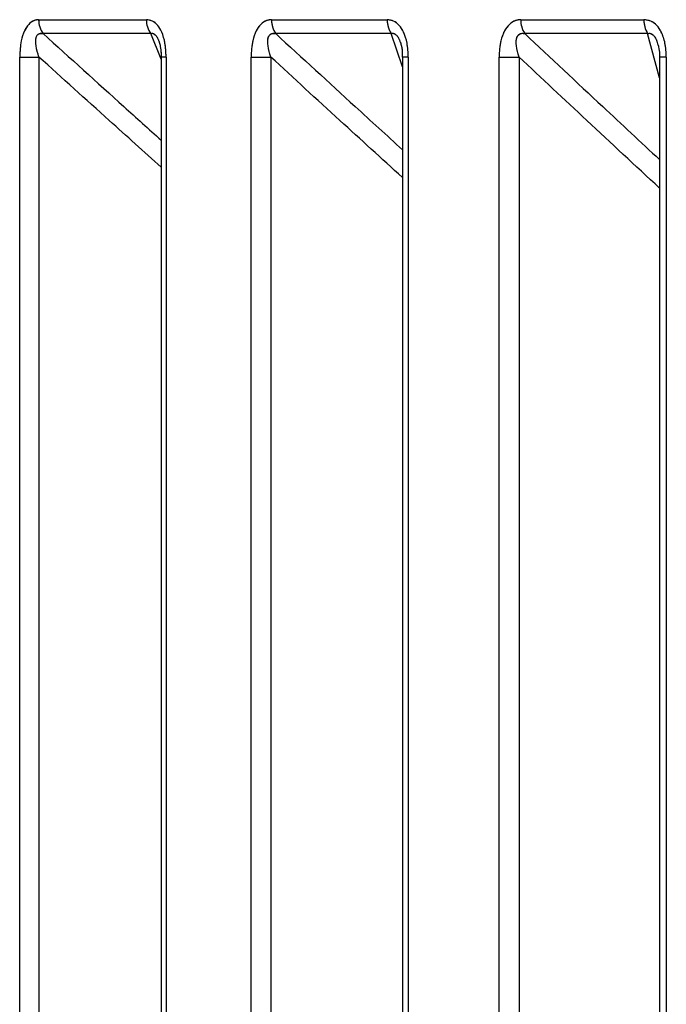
# Model space of a CAD drawing. Header units: inches. Extents: x 0.1 to 16.9, y 0.1 to 10.9.
# Tile 99 of 235: x 6.53738 to 6.53846, y 2.44627 to 2.44792. Entities that reach past the tile are written whole.
import ezdxf

# ---------------------------------------------------------------- set-up
doc = ezdxf.new("R2010")
doc.units = ezdxf.units.IN
doc.header["$MEASUREMENT"] = 0
doc.linetypes.add('PHANTOM', pattern=[0.49999999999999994, 0.25, -0.05, 0.05, -0.05, 0.05, -0.05])

msp = doc.modelspace()

# ---------------------------------------------------------------- linework, layer by layer
at = {"color": 7, "linetype": 'Continuous', "lineweight": 25}
for p, q in [((6.537414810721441, 2.447921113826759), (6.537594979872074, 2.447921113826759)), ((6.537804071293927, 2.447921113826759), (6.537997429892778, 2.447921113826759)), ((6.538220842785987, 2.447921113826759), (6.538426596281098, 2.447921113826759)), ((6.53760220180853, 2.447897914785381), (6.537422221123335, 2.447897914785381)), ((6.53761970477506, 2.447854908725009), (6.53760220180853, 2.447897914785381)), ((6.538004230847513, 2.447897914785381), (6.537811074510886, 2.447897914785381)), ((6.538023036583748, 2.447842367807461), (6.538004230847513, 2.447897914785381)), ((6.53843294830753, 2.447897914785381), (6.538227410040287, 2.447897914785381)), ((6.538452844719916, 2.447823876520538), (6.53843294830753, 2.447897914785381)), ((6.53738317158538, 2.443469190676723), (6.53738317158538, 2.447858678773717)), ((6.53738317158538, 2.447858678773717), (6.537415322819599, 2.447858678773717)), ((6.537415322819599, 2.447858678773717), (6.537415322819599, 2.443469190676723)), ((6.53761970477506, 2.447858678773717), (6.53761970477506, 2.443469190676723)), ((6.537627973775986, 2.447858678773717), (6.537619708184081, 2.447858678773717)), ((6.537627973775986, 2.447858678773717), (6.537627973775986, 2.443469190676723)), ((6.537770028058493, 2.443469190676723), (6.537770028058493, 2.447858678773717)), ((6.537770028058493, 2.447858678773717), (6.5378028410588, 2.447858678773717)), ((6.5378028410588, 2.447858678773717), (6.5378028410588, 2.443469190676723)), ((6.538023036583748, 2.447843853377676), (6.538022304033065, 2.447844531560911)), ((6.538023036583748, 2.447858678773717), (6.538023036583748, 2.443469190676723)), ((6.538032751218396, 2.447858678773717), (6.538023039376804, 2.447858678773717)), ((6.538032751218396, 2.447858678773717), (6.538032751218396, 2.443469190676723)), ((6.538184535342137, 2.443469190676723), (6.538184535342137, 2.447858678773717)), ((6.538184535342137, 2.447858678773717), (6.538217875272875, 2.447858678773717)), ((6.538217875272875, 2.447858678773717), (6.538217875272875, 2.443469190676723)), ((6.538452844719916, 2.447858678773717), (6.538452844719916, 2.443469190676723)), ((6.538464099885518, 2.447858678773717), (6.538452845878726, 2.447858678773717)), ((6.538464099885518, 2.447858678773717), (6.538464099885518, 2.443469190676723))]:
    msp.add_line(p, q, dxfattribs=at)
at = {"color": 7, "linetype": 'PHANTOM', "lineweight": 18}
for p, q in [((6.537414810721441, 2.447921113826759), (6.537594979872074, 2.447921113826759)), ((6.537414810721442, 2.447921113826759), (6.537594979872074, 2.447921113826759)), ((6.537414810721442, 2.447921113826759), (6.537594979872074, 2.447921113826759)), ((6.537804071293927, 2.447921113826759), (6.537997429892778, 2.447921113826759)), ((6.537804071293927, 2.447921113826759), (6.537997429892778, 2.447921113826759)), ((6.537804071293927, 2.447921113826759), (6.537997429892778, 2.447921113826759)), ((6.538220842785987, 2.447921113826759), (6.538426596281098, 2.447921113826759)), ((6.538220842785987, 2.447921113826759), (6.538426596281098, 2.447921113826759)), ((6.538220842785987, 2.447921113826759), (6.538426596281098, 2.447921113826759)), ((6.53760220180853, 2.447897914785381), (6.537422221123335, 2.447897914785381)), ((6.53760220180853, 2.447897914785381), (6.537422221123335, 2.447897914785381)), ((6.53760220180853, 2.447897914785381), (6.537422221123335, 2.447897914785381)), ((6.537619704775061, 2.447854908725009), (6.53760220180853, 2.447897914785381)), ((6.537619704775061, 2.447854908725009), (6.53760220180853, 2.447897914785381)), ((6.537619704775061, 2.447854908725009), (6.53760220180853, 2.447897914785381)), ((6.538004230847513, 2.447897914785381), (6.537811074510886, 2.447897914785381)), ((6.538004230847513, 2.447897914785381), (6.537811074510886, 2.447897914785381)), ((6.538004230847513, 2.447897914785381), (6.537811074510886, 2.447897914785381)), ((6.538023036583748, 2.447842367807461), (6.538004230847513, 2.447897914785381)), ((6.538023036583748, 2.447842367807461), (6.538004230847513, 2.447897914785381)), ((6.538023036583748, 2.447842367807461), (6.538004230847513, 2.447897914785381)), ((6.53843294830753, 2.447897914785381), (6.538227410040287, 2.447897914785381)), ((6.53843294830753, 2.447897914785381), (6.538227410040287, 2.447897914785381)), ((6.53843294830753, 2.447897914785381), (6.538227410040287, 2.447897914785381)), ((6.538452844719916, 2.447823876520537), (6.53843294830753, 2.447897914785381)), ((6.538452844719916, 2.447823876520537), (6.53843294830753, 2.447897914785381)), ((6.538452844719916, 2.447823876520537), (6.53843294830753, 2.447897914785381)), ((6.53738317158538, 2.443469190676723), (6.53738317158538, 2.447858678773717)), ((6.53738317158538, 2.447858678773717), (6.537415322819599, 2.447858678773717)), ((6.53738317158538, 2.443469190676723), (6.53738317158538, 2.447858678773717)), ((6.53738317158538, 2.447858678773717), (6.537415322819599, 2.447858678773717)), ((6.53738317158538, 2.443469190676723), (6.53738317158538, 2.447858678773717)), ((6.53738317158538, 2.447858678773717), (6.537415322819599, 2.447858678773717)), ((6.537415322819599, 2.447858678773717), (6.537415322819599, 2.443469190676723)), ((6.537415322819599, 2.447858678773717), (6.537415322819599, 2.443469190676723)), ((6.537415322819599, 2.447858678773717), (6.537415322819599, 2.443469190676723)), ((6.537619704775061, 2.447858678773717), (6.537619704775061, 2.443469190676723)), ((6.537619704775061, 2.447858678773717), (6.537619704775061, 2.443469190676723)), ((6.537619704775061, 2.447858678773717), (6.537619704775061, 2.443469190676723)), ((6.537627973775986, 2.447858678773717), (6.537619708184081, 2.447858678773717)), ((6.537627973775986, 2.447858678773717), (6.537619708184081, 2.447858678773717)), ((6.537627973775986, 2.447858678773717), (6.537619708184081, 2.447858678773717)), ((6.537627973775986, 2.447858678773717), (6.537627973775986, 2.443469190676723)), ((6.537627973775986, 2.447858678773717), (6.537627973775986, 2.443469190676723)), ((6.537627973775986, 2.447858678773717), (6.537627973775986, 2.443469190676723)), ((6.537770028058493, 2.443469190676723), (6.537770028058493, 2.447858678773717)), ((6.537770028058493, 2.447858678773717), (6.5378028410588, 2.447858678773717)), ((6.537770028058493, 2.443469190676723), (6.537770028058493, 2.447858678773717)), ((6.537770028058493, 2.447858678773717), (6.5378028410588, 2.447858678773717)), ((6.537770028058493, 2.443469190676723), (6.537770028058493, 2.447858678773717)), ((6.537770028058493, 2.447858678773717), (6.5378028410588, 2.447858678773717)), ((6.5378028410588, 2.447858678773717), (6.5378028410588, 2.443469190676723)), ((6.5378028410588, 2.447858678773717), (6.5378028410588, 2.443469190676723)), ((6.5378028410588, 2.447858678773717), (6.5378028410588, 2.443469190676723)), ((6.538023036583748, 2.447843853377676), (6.538022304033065, 2.447844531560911)), ((6.538023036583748, 2.447843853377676), (6.538022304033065, 2.447844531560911)), ((6.538023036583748, 2.447843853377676), (6.538022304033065, 2.447844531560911)), ((6.538023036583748, 2.447858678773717), (6.538023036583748, 2.443469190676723)), ((6.538023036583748, 2.447858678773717), (6.538023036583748, 2.443469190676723)), ((6.538023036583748, 2.447858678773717), (6.538023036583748, 2.443469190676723)), ((6.538032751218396, 2.447858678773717), (6.538023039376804, 2.447858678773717)), ((6.538032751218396, 2.447858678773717), (6.538023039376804, 2.447858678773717)), ((6.538032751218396, 2.447858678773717), (6.538023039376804, 2.447858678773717)), ((6.538032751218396, 2.447858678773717), (6.538032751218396, 2.443469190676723)), ((6.538032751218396, 2.447858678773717), (6.538032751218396, 2.443469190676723)), ((6.538032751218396, 2.447858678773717), (6.538032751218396, 2.443469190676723)), ((6.538184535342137, 2.443469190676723), (6.538184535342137, 2.447858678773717)), ((6.538184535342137, 2.447858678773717), (6.538217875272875, 2.447858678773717)), ((6.538184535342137, 2.443469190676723), (6.538184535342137, 2.447858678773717)), ((6.538184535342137, 2.447858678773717), (6.538217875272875, 2.447858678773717)), ((6.538184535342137, 2.443469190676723), (6.538184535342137, 2.447858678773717)), ((6.538184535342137, 2.447858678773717), (6.538217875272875, 2.447858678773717)), ((6.538217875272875, 2.447858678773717), (6.538217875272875, 2.443469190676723)), ((6.538217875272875, 2.447858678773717), (6.538217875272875, 2.443469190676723)), ((6.538217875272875, 2.447858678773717), (6.538217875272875, 2.443469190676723)), ((6.538452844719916, 2.447858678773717), (6.538452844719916, 2.443469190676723)), ((6.538452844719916, 2.447858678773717), (6.538452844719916, 2.443469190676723)), ((6.538452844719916, 2.447858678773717), (6.538452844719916, 2.443469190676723)), ((6.538464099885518, 2.447858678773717), (6.538452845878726, 2.447858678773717)), ((6.538464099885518, 2.447858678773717), (6.538452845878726, 2.447858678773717)), ((6.538464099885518, 2.447858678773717), (6.538452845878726, 2.447858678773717)), ((6.538464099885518, 2.447858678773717), (6.538464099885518, 2.443469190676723)), ((6.538464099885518, 2.447858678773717), (6.538464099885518, 2.443469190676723)), ((6.538464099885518, 2.447858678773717), (6.538464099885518, 2.443469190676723))]:
    msp.add_line(p, q, dxfattribs=at)
at = {"color": 7, "linetype": 'Continuous', "lineweight": 25}
for centre, radius, start, end in [((6.537453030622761, 2.447920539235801), 3.822422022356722e-05, 179.1386906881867, 216.2910884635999), ((6.537633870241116, 2.447920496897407), 3.889526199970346e-05, 179.0911764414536, 215.4918913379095), ((6.537843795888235, 2.447920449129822), 3.973015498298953e-05, 179.0413803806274, 214.554153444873), ((6.538037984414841, 2.447920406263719), 4.05606940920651e-05, 179.0004502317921, 213.6772563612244), ((6.538262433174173, 2.44792035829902), 4.159725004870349e-05, 178.959283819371, 212.6525482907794), ((6.538469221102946, 2.447920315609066), 4.263229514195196e-05, 178.9271706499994, 211.6980431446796)]:
    msp.add_arc(centre, radius, start, end, dxfattribs=at)
at = {"color": 7, "linetype": 'PHANTOM', "lineweight": 18}
for centre, radius, start, end in [((6.537453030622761, 2.447920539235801), 3.822422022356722e-05, 179.1386906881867, 216.2910884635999), ((6.537453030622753, 2.447920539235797), 3.822422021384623e-05, 179.1386906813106, 216.2910884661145), ((6.537453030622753, 2.447920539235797), 3.822422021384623e-05, 179.1386906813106, 216.2910884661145), ((6.537633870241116, 2.447920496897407), 3.889526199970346e-05, 179.0911764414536, 215.4918913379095), ((6.537633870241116, 2.447920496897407), 3.889526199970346e-05, 179.0911764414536, 215.4918913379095), ((6.537633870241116, 2.447920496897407), 3.889526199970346e-05, 179.0911764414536, 215.4918913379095), ((6.537843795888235, 2.447920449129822), 3.973015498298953e-05, 179.0413803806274, 214.554153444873), ((6.537843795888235, 2.447920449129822), 3.973015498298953e-05, 179.0413803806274, 214.554153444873), ((6.537843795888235, 2.447920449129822), 3.973015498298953e-05, 179.0413803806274, 214.554153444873), ((6.538037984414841, 2.447920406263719), 4.05606940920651e-05, 179.0004502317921, 213.6772563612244), ((6.538037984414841, 2.447920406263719), 4.05606940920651e-05, 179.0004502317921, 213.6772563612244), ((6.538037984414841, 2.447920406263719), 4.05606940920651e-05, 179.0004502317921, 213.6772563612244), ((6.538262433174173, 2.44792035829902), 4.159725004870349e-05, 178.959283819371, 212.6525482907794), ((6.538262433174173, 2.44792035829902), 4.159725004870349e-05, 178.959283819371, 212.6525482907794), ((6.538262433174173, 2.44792035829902), 4.159725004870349e-05, 178.959283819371, 212.6525482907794), ((6.538469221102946, 2.447920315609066), 4.263229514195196e-05, 178.9271706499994, 211.6980431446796), ((6.538469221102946, 2.447920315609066), 4.263229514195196e-05, 178.9271706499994, 211.6980431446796), ((6.538469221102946, 2.447920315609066), 4.263229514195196e-05, 178.9271706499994, 211.6980431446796)]:
    msp.add_arc(centre, radius, start, end, dxfattribs=at)
at = {"color": 7, "linetype": 'Continuous', "lineweight": 25}
for points, knots in [([(6.537414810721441, 2.447921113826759), (6.537412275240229, 2.447920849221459), (6.537406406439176, 2.447920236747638), (6.537397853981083, 2.447914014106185), (6.537390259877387, 2.447902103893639), (6.537384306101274, 2.447883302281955), (6.537383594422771, 2.44786785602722), (6.53738317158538, 2.447858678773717)], [0, 0, 0, 0, 0.1336272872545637, 0.3093030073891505, 0.48422873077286, 0.6935591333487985, 1, 1, 1, 1]), ([(6.537627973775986, 2.447858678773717), (6.537627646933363, 2.447866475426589), (6.537627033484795, 2.447881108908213), (6.537621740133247, 2.44789941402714), (6.537614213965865, 2.447912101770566), (6.537605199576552, 2.447919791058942), (6.537598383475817, 2.447920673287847), (6.537594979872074, 2.447921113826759)], [0, 0, 0, 0, 0.2611752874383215, 0.4901980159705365, 0.654801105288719, 0.8276257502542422, 0.9999999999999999, 0.9999999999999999, 0.9999999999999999, 0.9999999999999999]), ([(6.537804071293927, 2.447921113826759), (6.537801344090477, 2.447920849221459), (6.537795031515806, 2.447920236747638), (6.537785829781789, 2.447914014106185), (6.537777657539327, 2.447902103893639), (6.537771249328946, 2.447883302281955), (6.537770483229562, 2.44786785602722), (6.537770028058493, 2.447858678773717)], [0, 0, 0, 0, 0.133627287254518, 0.3093030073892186, 0.4842287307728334, 0.6935591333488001, 1, 1, 1, 1]), ([(6.538032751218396, 2.447858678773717), (6.538032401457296, 2.447866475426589), (6.538031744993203, 2.447881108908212), (6.538026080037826, 2.447899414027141), (6.53801802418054, 2.447912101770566), (6.538008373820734, 2.447919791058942), (6.538001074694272, 2.447920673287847), (6.537997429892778, 2.447921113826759)], [0, 0, 0, 0, 0.2611752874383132, 0.4901980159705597, 0.6548011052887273, 0.8276257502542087, 1, 1, 1, 1]), ([(6.538220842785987, 2.447921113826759), (6.538217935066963, 2.447920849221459), (6.538211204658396, 2.447920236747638), (6.538201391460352, 2.447914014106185), (6.538192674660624, 2.447902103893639), (6.538185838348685, 2.447883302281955), (6.538185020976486, 2.44786785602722), (6.538184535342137, 2.447858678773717)], [0, 0, 0, 0, 0.1336272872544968, 0.3093030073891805, 0.4842287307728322, 0.6935591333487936, 1, 1, 1, 1]), ([(6.538464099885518, 2.447858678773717), (6.538463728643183, 2.447866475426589), (6.53846303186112, 2.447881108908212), (6.538457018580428, 2.447899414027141), (6.538448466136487, 2.447912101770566), (6.538438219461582, 2.447919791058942), (6.538430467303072, 2.447920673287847), (6.538426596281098, 2.447921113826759)], [0, 0, 0, 0, 0.2611752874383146, 0.4901980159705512, 0.6548011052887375, 0.8276257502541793, 1, 1, 1, 1]), ([(6.537415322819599, 2.447858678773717), (6.537413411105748, 2.447864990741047), (6.537410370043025, 2.44787503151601), (6.537409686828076, 2.447886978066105), (6.537411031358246, 2.447892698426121), (6.537412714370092, 2.447895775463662), (6.537414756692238, 2.447897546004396), (6.537418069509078, 2.447898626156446), (6.537420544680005, 2.4478982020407), (6.537422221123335, 2.447897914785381)], [0, 0, 0, 0, 0.3643207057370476, 0.5795439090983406, 0.6799835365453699, 0.7338312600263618, 0.8222095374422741, 0.8795817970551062, 1, 1, 1, 1]), ([(6.537422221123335, 2.447897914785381), (6.537467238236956, 2.447857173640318), (6.537532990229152, 2.44779766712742), (6.537598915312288, 2.447738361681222), (6.537619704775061, 2.447719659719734)], [0, 0, 0, 0, 0.6846501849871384, 1, 1, 1, 1]), ([(6.53760220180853, 2.447897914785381), (6.537603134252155, 2.447898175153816), (6.537604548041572, 2.447898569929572), (6.537607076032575, 2.447897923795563), (6.537609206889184, 2.447896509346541), (6.537611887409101, 2.44789349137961), (6.537613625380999, 2.447890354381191), (6.537614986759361, 2.447887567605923), (6.537615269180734, 2.447886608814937), (6.537615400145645, 2.447886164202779)], [0, 0, 0, 0, 0.2154190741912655, 0.3266226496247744, 0.5147640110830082, 0.6305731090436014, 0.8832316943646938, 0.9458520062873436, 1, 1, 1, 1]), ([(6.5378028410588, 2.447858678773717), (6.537800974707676, 2.447864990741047), (6.537798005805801, 2.447875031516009), (6.537797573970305, 2.447886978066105), (6.53779913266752, 2.447892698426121), (6.537800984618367, 2.447895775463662), (6.537803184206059, 2.447897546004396), (6.537806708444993, 2.447898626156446), (6.537809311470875, 2.4478982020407), (6.537811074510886, 2.447897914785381)], [0, 0, 0, 0, 0.3643207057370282, 0.5795439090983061, 0.6799835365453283, 0.733831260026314, 0.822209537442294, 0.8795817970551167, 1, 1, 1, 1]), ([(6.537811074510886, 2.447897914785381), (6.537855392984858, 2.447857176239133), (6.537925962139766, 2.447792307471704), (6.53799671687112, 2.447727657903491), (6.538023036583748, 2.447703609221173)], [0, 0, 0, 0, 0.6280148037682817, 1, 1, 1, 1]), ([(6.538004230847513, 2.447897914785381), (6.53800526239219, 2.44789817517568), (6.538006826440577, 2.447898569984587), (6.538009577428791, 2.447897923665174), (6.5380118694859, 2.44789651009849), (6.538014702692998, 2.447893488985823), (6.538016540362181, 2.447890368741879), (6.538018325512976, 2.447886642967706), (6.538018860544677, 2.447884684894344), (6.5380192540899, 2.447883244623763)], [0, 0, 0, 0, 0.1923331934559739, 0.2916193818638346, 0.4595981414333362, 0.5629962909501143, 0.7885781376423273, 0.8444875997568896, 1, 1, 1, 1]), ([(6.538217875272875, 2.447858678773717), (6.538216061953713, 2.447864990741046), (6.53821317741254, 2.447875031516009), (6.538212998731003, 2.447886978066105), (6.538214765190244, 2.447892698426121), (6.538216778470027, 2.447895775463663), (6.538219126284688, 2.447897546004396), (6.538222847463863, 2.447898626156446), (6.538225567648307, 2.4478982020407), (6.538227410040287, 2.447897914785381)], [0, 0, 0, 0, 0.3643207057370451, 0.5795439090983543, 0.6799835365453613, 0.7338312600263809, 0.8222095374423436, 0.8795817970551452, 1, 1, 1, 1]), ([(6.538227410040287, 2.447897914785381), (6.538270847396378, 2.44785717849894), (6.538345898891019, 2.447786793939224), (6.538421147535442, 2.447716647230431), (6.538452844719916, 2.447687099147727)], [0, 0, 0, 0, 0.5787673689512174, 1, 1, 1, 1]), ([(6.53843294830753, 2.447897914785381), (6.538434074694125, 2.447898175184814), (6.538435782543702, 2.44789857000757), (6.538438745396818, 2.447897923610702), (6.538441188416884, 2.447896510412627), (6.538444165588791, 2.447893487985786), (6.538446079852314, 2.447890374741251), (6.538448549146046, 2.447885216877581), (6.538449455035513, 2.447881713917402), (6.538450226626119, 2.447878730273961)], [0, 0, 0, 0, 0.1649929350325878, 0.2501655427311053, 0.3942660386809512, 0.4829660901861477, 0.6764813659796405, 0.7244432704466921, 1, 1, 1, 1]), ([(6.537615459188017, 2.447886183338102), (6.537615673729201, 2.447885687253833), (6.537616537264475, 2.447883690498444), (6.537618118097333, 2.447877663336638), (6.537619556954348, 2.447868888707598), (6.537619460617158, 2.447861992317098), (6.537619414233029, 2.447858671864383)], [0, 0, 0, 0, 0.07581227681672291, 0.3051468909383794, 0.6654442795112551, 1, 1, 1, 1]), ([(6.538019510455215, 2.447883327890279), (6.538019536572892, 2.447883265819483), (6.538020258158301, 2.447881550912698), (6.53802167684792, 2.447875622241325), (6.538023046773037, 2.447867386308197), (6.538022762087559, 2.447861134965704), (6.538022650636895, 2.447858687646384)], [0, 0, 0, 0, 0.01003374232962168, 0.2772146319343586, 0.717038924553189, 1, 1, 1, 1]), ([(6.538450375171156, 2.447878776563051), (6.538450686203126, 2.447877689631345), (6.538452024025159, 2.447873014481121), (6.538452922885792, 2.447865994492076), (6.538452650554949, 2.447860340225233), (6.538452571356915, 2.447858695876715)], [0, 0, 0, 0, 0.176835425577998, 0.760610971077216, 1, 1, 1, 1]), ([(6.537619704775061, 2.44767446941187), (6.537590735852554, 2.447700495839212), (6.537522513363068, 2.447761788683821), (6.537454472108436, 2.447823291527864), (6.537415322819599, 2.447858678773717)], [0, 0, 0, 0, 0.4246242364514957, 1, 1, 1, 1]), ([(6.538023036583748, 2.447657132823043), (6.53798818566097, 2.447688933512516), (6.537914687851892, 2.447755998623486), (6.537841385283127, 2.447823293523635), (6.5378028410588, 2.447858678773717)], [0, 0, 0, 0, 0.4741763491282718, 0.9999999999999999, 0.9999999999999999, 0.9999999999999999, 0.9999999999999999]), ([(6.538452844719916, 2.447639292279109), (6.538412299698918, 2.447677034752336), (6.538333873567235, 2.447750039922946), (6.538255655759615, 2.447823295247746), (6.538217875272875, 2.447858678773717)], [0, 0, 0, 0, 0.516983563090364, 1, 1, 1, 1])]:
    msp.add_open_spline(points, degree=3, knots=knots, dxfattribs=at)
at = {"color": 7, "linetype": 'PHANTOM', "lineweight": 18}
for points, knots in [([(6.537414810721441, 2.447921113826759), (6.537412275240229, 2.447920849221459), (6.537406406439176, 2.447920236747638), (6.537397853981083, 2.447914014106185), (6.537390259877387, 2.447902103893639), (6.537384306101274, 2.447883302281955), (6.537383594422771, 2.44786785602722), (6.53738317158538, 2.447858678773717)], [0, 0, 0, 0, 0.1336272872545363, 0.3093030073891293, 0.4842287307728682, 0.6935591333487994, 1, 1, 1, 1]), ([(6.537414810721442, 2.447921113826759), (6.537412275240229, 2.447920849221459), (6.537406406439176, 2.447920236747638), (6.537397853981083, 2.447914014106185), (6.537390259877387, 2.447902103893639), (6.537384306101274, 2.447883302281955), (6.537383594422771, 2.44786785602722), (6.53738317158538, 2.447858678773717)], [0, 0, 0, 0, 0.1336272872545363, 0.3093030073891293, 0.4842287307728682, 0.6935591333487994, 1, 1, 1, 1]), ([(6.537414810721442, 2.447921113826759), (6.537412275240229, 2.447920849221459), (6.537406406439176, 2.447920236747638), (6.537397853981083, 2.447914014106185), (6.537390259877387, 2.447902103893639), (6.537384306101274, 2.447883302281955), (6.537383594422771, 2.44786785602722), (6.53738317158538, 2.447858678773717)], [0, 0, 0, 0, 0.1336272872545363, 0.3093030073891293, 0.4842287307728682, 0.6935591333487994, 1, 1, 1, 1]), ([(6.537627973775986, 2.447858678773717), (6.537627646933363, 2.447866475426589), (6.537627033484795, 2.447881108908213), (6.537621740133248, 2.447899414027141), (6.537614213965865, 2.447912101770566), (6.537605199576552, 2.447919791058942), (6.537598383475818, 2.447920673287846), (6.537594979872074, 2.447921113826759)], [0, 0, 0, 0, 0.2611752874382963, 0.4901980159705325, 0.6548011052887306, 0.8276257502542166, 1, 1, 1, 1]), ([(6.537627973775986, 2.447858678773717), (6.537627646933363, 2.447866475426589), (6.537627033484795, 2.447881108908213), (6.537621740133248, 2.447899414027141), (6.537614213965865, 2.447912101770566), (6.537605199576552, 2.447919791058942), (6.537598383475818, 2.447920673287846), (6.537594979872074, 2.447921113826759)], [0, 0, 0, 0, 0.2611752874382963, 0.4901980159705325, 0.6548011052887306, 0.8276257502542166, 1, 1, 1, 1]), ([(6.537627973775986, 2.447858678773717), (6.537627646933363, 2.447866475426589), (6.537627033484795, 2.447881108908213), (6.537621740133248, 2.447899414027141), (6.537614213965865, 2.447912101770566), (6.537605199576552, 2.447919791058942), (6.537598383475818, 2.447920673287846), (6.537594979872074, 2.447921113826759)], [0, 0, 0, 0, 0.2611752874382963, 0.4901980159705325, 0.6548011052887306, 0.8276257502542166, 1, 1, 1, 1]), ([(6.537804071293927, 2.447921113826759), (6.537801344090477, 2.447920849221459), (6.537795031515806, 2.447920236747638), (6.537785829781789, 2.447914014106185), (6.537777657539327, 2.447902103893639), (6.537771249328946, 2.447883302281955), (6.537770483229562, 2.44786785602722), (6.537770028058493, 2.447858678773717)], [0, 0, 0, 0, 0.1336272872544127, 0.3093030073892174, 0.4842287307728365, 0.6935591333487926, 1, 1, 1, 1]), ([(6.537804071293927, 2.447921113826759), (6.537801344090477, 2.447920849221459), (6.537795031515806, 2.447920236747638), (6.537785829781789, 2.447914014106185), (6.537777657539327, 2.447902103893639), (6.537771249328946, 2.447883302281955), (6.537770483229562, 2.44786785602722), (6.537770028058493, 2.447858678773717)], [0, 0, 0, 0, 0.1336272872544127, 0.3093030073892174, 0.4842287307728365, 0.6935591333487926, 1, 1, 1, 1]), ([(6.537804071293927, 2.447921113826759), (6.537801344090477, 2.447920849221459), (6.537795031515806, 2.447920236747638), (6.537785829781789, 2.447914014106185), (6.537777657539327, 2.447902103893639), (6.537771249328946, 2.447883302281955), (6.537770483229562, 2.44786785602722), (6.537770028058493, 2.447858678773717)], [0, 0, 0, 0, 0.1336272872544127, 0.3093030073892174, 0.4842287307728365, 0.6935591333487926, 1, 1, 1, 1]), ([(6.538032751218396, 2.447858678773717), (6.538032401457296, 2.447866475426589), (6.538031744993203, 2.447881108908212), (6.538026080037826, 2.447899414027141), (6.53801802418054, 2.447912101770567), (6.538008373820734, 2.447919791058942), (6.538001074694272, 2.447920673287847), (6.537997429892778, 2.447921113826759)], [0, 0, 0, 0, 0.2611752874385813, 0.4901980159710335, 0.6548011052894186, 0.8276257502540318, 1, 1, 1, 1]), ([(6.538032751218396, 2.447858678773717), (6.538032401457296, 2.447866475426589), (6.538031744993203, 2.447881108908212), (6.538026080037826, 2.447899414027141), (6.53801802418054, 2.447912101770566), (6.538008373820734, 2.447919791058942), (6.538001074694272, 2.447920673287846), (6.537997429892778, 2.447921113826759)], [0, 0, 0, 0, 0.2611752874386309, 0.4901980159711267, 0.6548011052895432, 0.827625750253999, 1, 1, 1, 1]), ([(6.538032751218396, 2.447858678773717), (6.538032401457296, 2.447866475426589), (6.538031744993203, 2.447881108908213), (6.538026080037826, 2.44789941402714), (6.53801802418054, 2.447912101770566), (6.538008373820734, 2.447919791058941), (6.538001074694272, 2.447920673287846), (6.537997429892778, 2.447921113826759)], [0, 0, 0, 0, 0.2611752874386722, 0.4901980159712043, 0.6548011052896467, 0.8276257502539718, 1, 1, 1, 1]), ([(6.538220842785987, 2.447921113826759), (6.538217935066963, 2.447920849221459), (6.538211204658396, 2.447920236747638), (6.538201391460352, 2.447914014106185), (6.538192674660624, 2.447902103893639), (6.538185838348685, 2.447883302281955), (6.538185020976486, 2.44786785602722), (6.538184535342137, 2.447858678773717)], [0, 0, 0, 0, 0.1336272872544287, 0.30930300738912, 0.4842287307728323, 0.6935591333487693, 1, 1, 1, 1]), ([(6.538220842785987, 2.447921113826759), (6.538217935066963, 2.447920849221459), (6.538211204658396, 2.447920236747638), (6.538201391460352, 2.447914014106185), (6.538192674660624, 2.447902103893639), (6.538185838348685, 2.447883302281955), (6.538185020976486, 2.44786785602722), (6.538184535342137, 2.447858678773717)], [0, 0, 0, 0, 0.1336272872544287, 0.30930300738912, 0.4842287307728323, 0.6935591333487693, 1, 1, 1, 1]), ([(6.538220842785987, 2.447921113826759), (6.538217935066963, 2.447920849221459), (6.538211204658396, 2.447920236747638), (6.538201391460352, 2.447914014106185), (6.538192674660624, 2.447902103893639), (6.538185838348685, 2.447883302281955), (6.538185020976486, 2.44786785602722), (6.538184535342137, 2.447858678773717)], [0, 0, 0, 0, 0.1336272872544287, 0.30930300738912, 0.4842287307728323, 0.6935591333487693, 1, 1, 1, 1]), ([(6.538464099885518, 2.447858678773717), (6.538463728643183, 2.447866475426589), (6.53846303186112, 2.447881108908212), (6.538457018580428, 2.447899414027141), (6.538448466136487, 2.447912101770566), (6.538438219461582, 2.447919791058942), (6.538430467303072, 2.447920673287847), (6.538426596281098, 2.447921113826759)], [0, 0, 0, 0, 0.2611752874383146, 0.4901980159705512, 0.6548011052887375, 0.8276257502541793, 1, 1, 1, 1]), ([(6.538464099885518, 2.447858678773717), (6.538463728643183, 2.447866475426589), (6.53846303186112, 2.447881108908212), (6.538457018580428, 2.447899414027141), (6.538448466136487, 2.447912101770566), (6.538438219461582, 2.447919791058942), (6.538430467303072, 2.447920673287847), (6.538426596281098, 2.447921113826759)], [0, 0, 0, 0, 0.2611752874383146, 0.4901980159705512, 0.6548011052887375, 0.8276257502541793, 1, 1, 1, 1]), ([(6.538464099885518, 2.447858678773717), (6.538463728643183, 2.447866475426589), (6.53846303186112, 2.447881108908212), (6.538457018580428, 2.447899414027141), (6.538448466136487, 2.447912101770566), (6.538438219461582, 2.447919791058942), (6.538430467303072, 2.447920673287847), (6.538426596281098, 2.447921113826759)], [0, 0, 0, 0, 0.2611752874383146, 0.4901980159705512, 0.6548011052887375, 0.8276257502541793, 1, 1, 1, 1]), ([(6.537415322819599, 2.447858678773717), (6.537413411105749, 2.447864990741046), (6.537410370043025, 2.447875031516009), (6.537409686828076, 2.447886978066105), (6.537411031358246, 2.447892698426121), (6.537412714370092, 2.447895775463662), (6.537414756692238, 2.447897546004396), (6.537418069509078, 2.447898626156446), (6.537420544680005, 2.4478982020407), (6.537422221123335, 2.447897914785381)], [0, 0, 0, 0, 0.3643207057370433, 0.5795439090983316, 0.6799835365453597, 0.733831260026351, 0.8222095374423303, 0.8795817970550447, 0.9999999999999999, 0.9999999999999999, 0.9999999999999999, 0.9999999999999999]), ([(6.537415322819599, 2.447858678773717), (6.537413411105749, 2.447864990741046), (6.537410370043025, 2.447875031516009), (6.537409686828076, 2.447886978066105), (6.537411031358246, 2.447892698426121), (6.537412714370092, 2.447895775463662), (6.537414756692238, 2.447897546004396), (6.537418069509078, 2.447898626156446), (6.537420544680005, 2.4478982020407), (6.537422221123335, 2.447897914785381)], [0, 0, 0, 0, 0.3643207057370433, 0.5795439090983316, 0.6799835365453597, 0.733831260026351, 0.8222095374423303, 0.8795817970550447, 0.9999999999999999, 0.9999999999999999, 0.9999999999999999, 0.9999999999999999]), ([(6.537415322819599, 2.447858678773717), (6.537413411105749, 2.447864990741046), (6.537410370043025, 2.447875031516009), (6.537409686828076, 2.447886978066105), (6.537411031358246, 2.447892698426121), (6.537412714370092, 2.447895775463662), (6.537414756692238, 2.447897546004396), (6.537418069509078, 2.447898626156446), (6.537420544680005, 2.4478982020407), (6.537422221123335, 2.447897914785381)], [0, 0, 0, 0, 0.3643207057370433, 0.5795439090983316, 0.6799835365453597, 0.733831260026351, 0.8222095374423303, 0.8795817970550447, 0.9999999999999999, 0.9999999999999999, 0.9999999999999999, 0.9999999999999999]), ([(6.537422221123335, 2.447897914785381), (6.537467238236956, 2.447857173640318), (6.537532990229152, 2.44779766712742), (6.537598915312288, 2.447738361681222), (6.537619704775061, 2.447719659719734)], [0, 0, 0, 0, 0.684650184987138, 1, 1, 1, 1]), ([(6.537422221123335, 2.447897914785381), (6.537467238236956, 2.447857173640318), (6.537532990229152, 2.44779766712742), (6.537598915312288, 2.447738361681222), (6.537619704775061, 2.447719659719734)], [0, 0, 0, 0, 0.6846501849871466, 1, 1, 1, 1]), ([(6.537422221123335, 2.447897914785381), (6.537467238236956, 2.447857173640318), (6.537532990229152, 2.44779766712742), (6.537598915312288, 2.447738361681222), (6.537619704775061, 2.447719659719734)], [0, 0, 0, 0, 0.6846501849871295, 0.9999999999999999, 0.9999999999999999, 0.9999999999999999, 0.9999999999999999]), ([(6.53760220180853, 2.447897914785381), (6.537603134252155, 2.447898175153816), (6.537604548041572, 2.447898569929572), (6.537607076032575, 2.447897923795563), (6.537609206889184, 2.447896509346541), (6.537611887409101, 2.44789349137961), (6.537613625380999, 2.44789035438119), (6.537614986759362, 2.447887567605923), (6.537615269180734, 2.447886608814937), (6.537615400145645, 2.447886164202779)], [0, 0, 0, 0, 0.2154190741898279, 0.3266226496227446, 0.5147640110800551, 0.6305731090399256, 0.8832316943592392, 0.9458520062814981, 1, 1, 1, 1]), ([(6.53760220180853, 2.447897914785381), (6.537603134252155, 2.447898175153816), (6.537604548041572, 2.447898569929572), (6.537607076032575, 2.447897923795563), (6.537609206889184, 2.447896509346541), (6.537611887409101, 2.44789349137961), (6.537613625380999, 2.44789035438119), (6.537614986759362, 2.447887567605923), (6.537615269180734, 2.447886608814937), (6.537615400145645, 2.447886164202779)], [0, 0, 0, 0, 0.2154190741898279, 0.3266226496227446, 0.5147640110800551, 0.6305731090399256, 0.8832316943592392, 0.9458520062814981, 1, 1, 1, 1]), ([(6.53760220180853, 2.447897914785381), (6.537603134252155, 2.447898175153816), (6.537604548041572, 2.447898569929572), (6.537607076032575, 2.447897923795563), (6.537609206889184, 2.44789650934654), (6.537611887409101, 2.44789349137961), (6.537613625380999, 2.447890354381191), (6.537614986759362, 2.447887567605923), (6.537615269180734, 2.447886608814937), (6.537615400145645, 2.447886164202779)], [0, 0, 0, 0, 0.2154190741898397, 0.3266226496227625, 0.5147640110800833, 0.6305731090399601, 0.8832316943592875, 0.9458520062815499, 1, 1, 1, 1]), ([(6.5378028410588, 2.447858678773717), (6.537800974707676, 2.447864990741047), (6.537798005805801, 2.44787503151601), (6.537797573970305, 2.447886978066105), (6.537799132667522, 2.447892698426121), (6.537800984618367, 2.447895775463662), (6.537803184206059, 2.447897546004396), (6.537806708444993, 2.447898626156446), (6.537809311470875, 2.4478982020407), (6.537811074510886, 2.447897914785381)], [0, 0, 0, 0, 0.3643207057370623, 0.5795439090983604, 0.6799835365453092, 0.7338312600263, 0.822209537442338, 0.8795817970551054, 1, 1, 1, 1]), ([(6.5378028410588, 2.447858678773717), (6.537800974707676, 2.447864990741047), (6.537798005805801, 2.44787503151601), (6.537797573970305, 2.447886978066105), (6.537799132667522, 2.447892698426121), (6.537800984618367, 2.447895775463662), (6.537803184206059, 2.447897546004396), (6.537806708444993, 2.447898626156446), (6.537809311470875, 2.4478982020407), (6.537811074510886, 2.447897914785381)], [0, 0, 0, 0, 0.3643207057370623, 0.5795439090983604, 0.6799835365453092, 0.7338312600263, 0.822209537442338, 0.8795817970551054, 1, 1, 1, 1]), ([(6.5378028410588, 2.447858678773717), (6.537800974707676, 2.447864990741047), (6.537798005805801, 2.44787503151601), (6.537797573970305, 2.447886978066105), (6.537799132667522, 2.447892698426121), (6.537800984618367, 2.447895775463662), (6.537803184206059, 2.447897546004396), (6.537806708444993, 2.447898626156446), (6.537809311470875, 2.4478982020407), (6.537811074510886, 2.447897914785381)], [0, 0, 0, 0, 0.3643207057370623, 0.5795439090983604, 0.6799835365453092, 0.7338312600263, 0.822209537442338, 0.8795817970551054, 1, 1, 1, 1]), ([(6.537811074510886, 2.447897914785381), (6.537855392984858, 2.447857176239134), (6.537925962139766, 2.447792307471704), (6.53799671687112, 2.447727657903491), (6.538023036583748, 2.447703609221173)], [0, 0, 0, 0, 0.6280148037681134, 1, 1, 1, 1]), ([(6.537811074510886, 2.447897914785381), (6.537855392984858, 2.447857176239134), (6.537925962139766, 2.447792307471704), (6.53799671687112, 2.447727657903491), (6.538023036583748, 2.447703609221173)], [0, 0, 0, 0, 0.6280148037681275, 1, 1, 1, 1]), ([(6.537811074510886, 2.447897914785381), (6.537855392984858, 2.447857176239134), (6.537925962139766, 2.447792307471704), (6.53799671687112, 2.447727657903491), (6.538023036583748, 2.447703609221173)], [0, 0, 0, 0, 0.6280148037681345, 0.9999999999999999, 0.9999999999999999, 0.9999999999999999, 0.9999999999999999]), ([(6.538004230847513, 2.447897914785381), (6.53800526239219, 2.44789817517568), (6.538006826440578, 2.447898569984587), (6.538009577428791, 2.447897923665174), (6.5380118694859, 2.44789651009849), (6.538014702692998, 2.447893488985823), (6.538016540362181, 2.447890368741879), (6.538018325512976, 2.447886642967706), (6.538018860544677, 2.447884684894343), (6.5380192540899, 2.447883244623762)], [0, 0, 0, 0, 0.1923331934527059, 0.2916193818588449, 0.459598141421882, 0.5629962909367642, 0.7885781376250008, 0.8444875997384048, 0.9999999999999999, 0.9999999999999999, 0.9999999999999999, 0.9999999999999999]), ([(6.538004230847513, 2.447897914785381), (6.53800526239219, 2.44789817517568), (6.538006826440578, 2.447898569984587), (6.538009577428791, 2.447897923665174), (6.5380118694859, 2.44789651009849), (6.538014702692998, 2.447893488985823), (6.538016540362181, 2.447890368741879), (6.538018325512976, 2.447886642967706), (6.538018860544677, 2.447884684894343), (6.5380192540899, 2.447883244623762)], [0, 0, 0, 0, 0.1923331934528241, 0.2916193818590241, 0.4595981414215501, 0.5629962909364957, 0.788578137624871, 0.8444875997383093, 1, 1, 1, 1]), ([(6.538004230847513, 2.447897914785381), (6.53800526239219, 2.447898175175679), (6.538006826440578, 2.447898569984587), (6.538009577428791, 2.447897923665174), (6.5380118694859, 2.44789651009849), (6.538014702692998, 2.447893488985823), (6.538016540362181, 2.447890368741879), (6.538018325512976, 2.447886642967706), (6.538018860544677, 2.447884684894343), (6.5380192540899, 2.447883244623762)], [0, 0, 0, 0, 0.1923331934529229, 0.2916193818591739, 0.4595981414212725, 0.5629962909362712, 0.7885781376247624, 0.8444875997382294, 1, 1, 1, 1]), ([(6.538217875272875, 2.447858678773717), (6.538216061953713, 2.447864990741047), (6.53821317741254, 2.44787503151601), (6.538212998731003, 2.447886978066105), (6.538214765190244, 2.447892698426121), (6.538216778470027, 2.447895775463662), (6.538219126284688, 2.447897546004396), (6.538222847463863, 2.447898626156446), (6.538225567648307, 2.4478982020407), (6.538227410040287, 2.447897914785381)], [0, 0, 0, 0, 0.3643207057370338, 0.5795439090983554, 0.6799835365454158, 0.7338312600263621, 0.822209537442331, 0.8795817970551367, 1, 1, 1, 1]), ([(6.538217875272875, 2.447858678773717), (6.538216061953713, 2.447864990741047), (6.53821317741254, 2.44787503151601), (6.538212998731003, 2.447886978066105), (6.538214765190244, 2.447892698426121), (6.538216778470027, 2.447895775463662), (6.538219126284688, 2.447897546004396), (6.538222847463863, 2.447898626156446), (6.538225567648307, 2.4478982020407), (6.538227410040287, 2.447897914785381)], [0, 0, 0, 0, 0.3643207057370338, 0.5795439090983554, 0.6799835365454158, 0.7338312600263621, 0.822209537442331, 0.8795817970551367, 1, 1, 1, 1]), ([(6.538217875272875, 2.447858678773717), (6.538216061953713, 2.447864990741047), (6.53821317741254, 2.44787503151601), (6.538212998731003, 2.447886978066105), (6.538214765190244, 2.447892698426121), (6.538216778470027, 2.447895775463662), (6.538219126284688, 2.447897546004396), (6.538222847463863, 2.447898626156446), (6.538225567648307, 2.4478982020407), (6.538227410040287, 2.447897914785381)], [0, 0, 0, 0, 0.3643207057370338, 0.5795439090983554, 0.6799835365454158, 0.7338312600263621, 0.822209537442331, 0.8795817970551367, 1, 1, 1, 1]), ([(6.538227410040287, 2.447897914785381), (6.538270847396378, 2.44785717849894), (6.538345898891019, 2.447786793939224), (6.538421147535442, 2.447716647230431), (6.538452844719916, 2.447687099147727)], [0, 0, 0, 0, 0.5787673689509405, 1, 1, 1, 1]), ([(6.538227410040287, 2.447897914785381), (6.538270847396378, 2.44785717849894), (6.538345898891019, 2.447786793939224), (6.538421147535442, 2.447716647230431), (6.538452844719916, 2.447687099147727)], [0, 0, 0, 0, 0.5787673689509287, 1, 1, 1, 1]), ([(6.538227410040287, 2.447897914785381), (6.538270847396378, 2.44785717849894), (6.538345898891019, 2.447786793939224), (6.538421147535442, 2.447716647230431), (6.538452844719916, 2.447687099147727)], [0, 0, 0, 0, 0.578767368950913, 1, 1, 1, 1]), ([(6.53843294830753, 2.447897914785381), (6.538434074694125, 2.447898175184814), (6.538435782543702, 2.44789857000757), (6.538438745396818, 2.447897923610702), (6.538441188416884, 2.447896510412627), (6.538444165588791, 2.447893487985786), (6.538446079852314, 2.447890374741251), (6.538448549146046, 2.447885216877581), (6.538449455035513, 2.447881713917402), (6.538450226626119, 2.447878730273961)], [0, 0, 0, 0, 0.1649929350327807, 0.2501655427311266, 0.3942660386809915, 0.4829660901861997, 0.6764813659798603, 0.7244432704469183, 1, 1, 1, 1]), ([(6.53843294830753, 2.447897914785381), (6.538434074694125, 2.447898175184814), (6.538435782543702, 2.44789857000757), (6.538438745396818, 2.447897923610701), (6.538441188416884, 2.447896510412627), (6.538444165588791, 2.447893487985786), (6.538446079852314, 2.447890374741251), (6.538448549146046, 2.447885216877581), (6.538449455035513, 2.447881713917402), (6.538450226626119, 2.447878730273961)], [0, 0, 0, 0, 0.1649929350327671, 0.250165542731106, 0.3942660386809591, 0.4829660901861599, 0.6764813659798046, 0.7244432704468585, 1, 1, 1, 1]), ([(6.53843294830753, 2.447897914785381), (6.538434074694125, 2.447898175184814), (6.538435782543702, 2.447898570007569), (6.538438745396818, 2.447897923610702), (6.538441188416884, 2.447896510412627), (6.538444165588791, 2.447893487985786), (6.538446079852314, 2.447890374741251), (6.538448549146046, 2.447885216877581), (6.538449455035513, 2.447881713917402), (6.538450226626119, 2.447878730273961)], [0, 0, 0, 0, 0.1649929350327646, 0.2501655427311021, 0.394266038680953, 0.4829660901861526, 0.6764813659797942, 0.7244432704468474, 1, 1, 1, 1]), ([(6.537615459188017, 2.447886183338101), (6.537615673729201, 2.447885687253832), (6.537616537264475, 2.447883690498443), (6.537618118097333, 2.447877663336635), (6.537619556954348, 2.447868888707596), (6.53761946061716, 2.447861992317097), (6.537619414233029, 2.447858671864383)], [0, 0, 0, 0, 0.07581227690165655, 0.3051468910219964, 0.6654442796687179, 1, 1, 1, 1]), ([(6.537615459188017, 2.447886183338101), (6.537615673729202, 2.447885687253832), (6.537616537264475, 2.447883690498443), (6.537618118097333, 2.447877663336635), (6.537619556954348, 2.447868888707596), (6.53761946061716, 2.447861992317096), (6.537619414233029, 2.447858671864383)], [0, 0, 0, 0, 0.07581227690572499, 0.3051468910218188, 0.6654442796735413, 1, 1, 1, 1]), ([(6.537615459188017, 2.447886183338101), (6.537615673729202, 2.447885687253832), (6.537616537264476, 2.447883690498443), (6.537618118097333, 2.447877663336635), (6.537619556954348, 2.447868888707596), (6.53761946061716, 2.447861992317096), (6.537619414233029, 2.447858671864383)], [0, 0, 0, 0, 0.07581227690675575, 0.3051468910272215, 0.6654442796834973, 1, 1, 1, 1]), ([(6.538019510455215, 2.447883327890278), (6.538019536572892, 2.447883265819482), (6.538020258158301, 2.447881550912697), (6.53802167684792, 2.44787562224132), (6.538023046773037, 2.447867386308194), (6.538022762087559, 2.447861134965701), (6.538022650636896, 2.447858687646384)], [0, 0, 0, 0, 0.01003374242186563, 0.2772146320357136, 0.7170389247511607, 0.9999999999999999, 0.9999999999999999, 0.9999999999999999, 0.9999999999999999]), ([(6.538019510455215, 2.447883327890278), (6.538019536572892, 2.447883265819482), (6.538020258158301, 2.447881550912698), (6.53802167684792, 2.44787562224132), (6.538023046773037, 2.447867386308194), (6.538022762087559, 2.447861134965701), (6.538022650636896, 2.447858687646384)], [0, 0, 0, 0, 0.01003374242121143, 0.2772146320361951, 0.7170389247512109, 1, 1, 1, 1]), ([(6.538019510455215, 2.447883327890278), (6.538019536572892, 2.447883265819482), (6.538020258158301, 2.447881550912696), (6.53802167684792, 2.447875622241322), (6.538023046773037, 2.447867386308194), (6.538022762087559, 2.447861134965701), (6.538022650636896, 2.447858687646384)], [0, 0, 0, 0, 0.0100337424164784, 0.2772146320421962, 0.7170389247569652, 1, 1, 1, 1]), ([(6.538450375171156, 2.447878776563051), (6.538450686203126, 2.447877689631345), (6.538452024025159, 2.447873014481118), (6.538452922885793, 2.447865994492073), (6.53845265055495, 2.447860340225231), (6.538452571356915, 2.447858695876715)], [0, 0, 0, 0, 0.176835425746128, 0.7606109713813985, 1, 1, 1, 1]), ([(6.538450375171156, 2.447878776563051), (6.538450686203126, 2.447877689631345), (6.538452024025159, 2.447873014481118), (6.538452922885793, 2.447865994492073), (6.53845265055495, 2.447860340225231), (6.538452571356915, 2.447858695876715)], [0, 0, 0, 0, 0.1768354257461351, 0.7606109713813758, 1, 1, 1, 1]), ([(6.538450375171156, 2.447878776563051), (6.538450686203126, 2.447877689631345), (6.538452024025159, 2.447873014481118), (6.538452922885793, 2.447865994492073), (6.53845265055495, 2.447860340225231), (6.538452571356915, 2.447858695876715)], [0, 0, 0, 0, 0.1768354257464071, 0.760610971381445, 1, 1, 1, 1]), ([(6.537619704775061, 2.44767446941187), (6.537590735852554, 2.447700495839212), (6.537522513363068, 2.447761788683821), (6.537454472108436, 2.447823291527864), (6.537415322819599, 2.447858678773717)], [0, 0, 0, 0, 0.4246242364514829, 1, 1, 1, 1]), ([(6.537619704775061, 2.44767446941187), (6.537590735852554, 2.447700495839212), (6.537522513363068, 2.447761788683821), (6.537454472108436, 2.447823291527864), (6.537415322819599, 2.447858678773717)], [0, 0, 0, 0, 0.424624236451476, 1, 1, 1, 1]), ([(6.537619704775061, 2.44767446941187), (6.537590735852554, 2.447700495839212), (6.537522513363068, 2.447761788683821), (6.537454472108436, 2.447823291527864), (6.537415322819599, 2.447858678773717)], [0, 0, 0, 0, 0.4246242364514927, 1, 1, 1, 1]), ([(6.538023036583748, 2.447657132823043), (6.53798818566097, 2.447688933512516), (6.537914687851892, 2.447755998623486), (6.537841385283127, 2.447823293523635), (6.5378028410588, 2.447858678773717)], [0, 0, 0, 0, 0.4741763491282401, 1, 1, 1, 1]), ([(6.538023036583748, 2.447657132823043), (6.537988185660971, 2.447688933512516), (6.537914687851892, 2.447755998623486), (6.537841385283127, 2.447823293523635), (6.5378028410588, 2.447858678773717)], [0, 0, 0, 0, 0.4741763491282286, 1, 1, 1, 1]), ([(6.538023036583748, 2.447657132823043), (6.537988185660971, 2.447688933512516), (6.537914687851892, 2.447755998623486), (6.537841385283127, 2.447823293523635), (6.5378028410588, 2.447858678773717)], [0, 0, 0, 0, 0.474176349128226, 0.9999999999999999, 0.9999999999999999, 0.9999999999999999, 0.9999999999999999]), ([(6.538452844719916, 2.447639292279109), (6.538412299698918, 2.447677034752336), (6.538333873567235, 2.447750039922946), (6.538255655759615, 2.447823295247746), (6.538217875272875, 2.447858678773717)], [0, 0, 0, 0, 0.5169835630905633, 1, 1, 1, 1]), ([(6.538452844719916, 2.447639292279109), (6.538412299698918, 2.447677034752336), (6.538333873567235, 2.447750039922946), (6.538255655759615, 2.447823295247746), (6.538217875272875, 2.447858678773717)], [0, 0, 0, 0, 0.5169835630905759, 1, 1, 1, 1]), ([(6.538452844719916, 2.447639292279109), (6.538412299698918, 2.447677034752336), (6.538333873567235, 2.447750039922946), (6.538255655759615, 2.447823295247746), (6.538217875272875, 2.447858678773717)], [0, 0, 0, 0, 0.5169835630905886, 1, 1, 1, 1])]:
    msp.add_open_spline(points, degree=3, knots=knots, dxfattribs=at)

doc.saveas('drawing.dxf')
